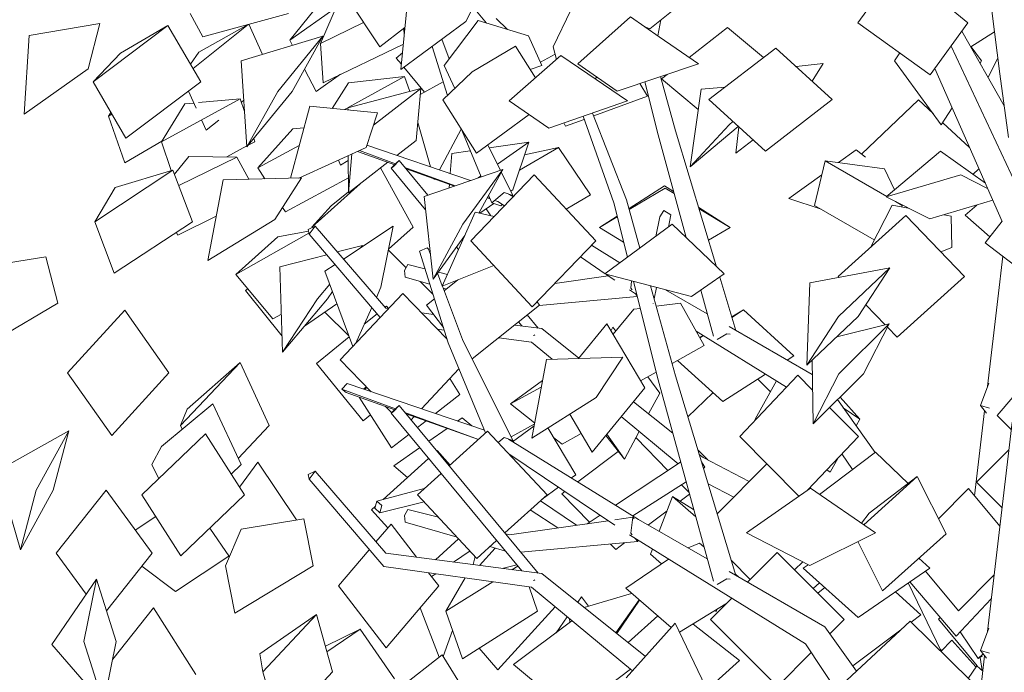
# Model space of a CAD drawing. Extents: x -25320 to 294860, y -9059 to 10983.
# Tile 15 of 58: x -20161 to -18553, y 7762 to 8828. Entities that reach past the tile are written whole.
import ezdxf

# ---------------------------------------------------------------- set-up
doc = ezdxf.new("R2010")
doc.units = 0
doc.header["$MEASUREMENT"] = 0
doc.layers.add('COUPE', color=7, linetype='Continuous', lineweight=0)

msp = doc.modelspace()

# ---------------------------------------------------------------- linework, layer by layer
at = {"layer": 'COUPE', "linetype": 'Continuous', "lineweight": 20}
for p, q in [((-19432.4, 8825.2), (-19392.4, 8903.6)), ((-18792.3, 8822.8), (-18730.8, 8907.5)), ((-19538.6, 8746.7), (-19525.9, 8880.5)), ((-19573.2, 8783.9), (-19632, 8872.3)), ((-19132.1, 8813.1), (-19063.3, 8868.5)), ((-19720.2, 8794.3), (-19644.5, 8847.6)), ((-19670, 8789.3), (-19640.4, 8857.2)), ((-19399, 8822.3), (-19420.5, 8848.4)), ((-18612.6, 8822.8), (-18648.6, 8852.3)), ((-19862.3, 8799.8), (-19882.5, 8838.2)), ((-19862.3, 8799.8), (-19722.3, 8838.2)), ((-19720.2, 8794.3), (-19680.8, 8842.9)), ((-19364.7, 8811.9), (-19382.8, 8829.7)), ((-19261.2, 8843.3), (-19289.8, 8783.5)), ((-19163.9, 8832.4), (-19249.6, 8755.7)), ((-19163.9, 8832.4), (-19116.7, 8800)), ((-19119.2, 8801.7), (-19114, 8827.7)), ((-18560.5, 8739.7), (-18573.8, 8842.6)), ((-20145.5, 8802.2), (-20030.4, 8821.6)), ((-20049.2, 8747.7), (-20030.4, 8821.6)), ((-20041.4, 8726.4), (-19919, 8818.4)), ((-19996.6, 8773.1), (-19919, 8818.4)), ((-19865.2, 8726.4), (-19919, 8818.4)), ((-19878, 8748.3), (-19787.8, 8820.2)), ((-19868.8, 8775.1), (-19788.3, 8820.1)), ((-19764.8, 8771.2), (-19787.1, 8820.4)), ((-19670, 8789.3), (-19599.5, 8823.3)), ((-19573.2, 8783.9), (-19532.1, 8815.1)), ((-19538.6, 8746.7), (-19432.4, 8825.2)), ((-19533.2, 8803.5), (-19533.8, 8813.8)), ((-19412.6, 8826.4), (-19468, 8753.4)), ((-19412.6, 8826.4), (-19330.2, 8801.5)), ((-19132.1, 8813.1), (-19141.2, 8816.9)), ((-19136.7, 8813.7), (-19137.1, 8815.1)), ((-19134.8, 8812.4), (-19134.4, 8814.1)), ((-19068.1, 8766.5), (-19005.2, 8815.4)), ((-18946.4, 8766.2), (-19005.2, 8815.4)), ((-18674.2, 8738.2), (-18792.3, 8822.8)), ((-18674.2, 8738.2), (-18612.6, 8822.8)), ((-20153.7, 8673.7), (-20145.5, 8802.2)), ((-19799.7, 8760.6), (-19666, 8800.9)), ((-19739.6, 8710.8), (-19666, 8800.9)), ((-19716.4, 8710.8), (-19666, 8800.9)), ((-19459.8, 8764.1), (-19471.9, 8796)), ((-19308.4, 8753.4), (-19330.2, 8801.5)), ((-19052.6, 8755.7), (-19116.7, 8800)), ((-18553.4, 8687.4), (-18622.4, 8809.4)), ((-18607.8, 8783.6), (-18569.3, 8807.9)), ((-19715.8, 8785.9), (-19720.2, 8794.3)), ((-19665.8, 8725), (-19670, 8789.3)), ((-19665.8, 8725), (-19534.6, 8788.2)), ((-19462.6, 8704.3), (-19487.8, 8784.3)), ((-19422.3, 8742.9), (-19351.4, 8784.9)), ((-19318.9, 8733), (-19351.4, 8784.9)), ((-19284.5, 8763.2), (-19289.8, 8783.5)), ((-19035.5, 8697.5), (-18926.4, 8781.7)), ((-18834.1, 8697.5), (-18926.4, 8781.7)), ((-18513, 8513.4), (-18640.2, 8784.9)), ((-18590.3, 8760.6), (-18607.4, 8783.9)), ((-20041.4, 8726.4), (-19996.6, 8773.1)), ((-19882, 8755.1), (-19868.8, 8775.1)), ((-19546.2, 8765.3), (-19536, 8774)), ((-19537.8, 8755.2), (-19546.2, 8765.3)), ((-19277.4, 8769.5), (-19361.8, 8695.3)), ((-19310.5, 8758.4), (-19286.7, 8771.6)), ((-19277.4, 8769.5), (-19233.3, 8739.6)), ((-18732.5, 8760.6), (-18724.1, 8773.9)), ((-18579.7, 8734), (-18563.8, 8765.2)), ((-20153.7, 8673.7), (-20049.2, 8747.7)), ((-19790, 8620.6), (-19799.7, 8760.6)), ((-19677, 8710.7), (-19695.9, 8747.4)), ((-19500, 8709.5), (-19533.7, 8750.3)), ((-19450.8, 8715.6), (-19468, 8753.4)), ((-19327.5, 8746.7), (-19308.4, 8753.4)), ((-19310.5, 8758.4), (-19310.9, 8758.8)), ((-19185.6, 8711.4), (-19249.6, 8755.7)), ((-19185.6, 8711.4), (-19052.6, 8755.7)), ((-18893.2, 8751.4), (-18849.3, 8756.4)), ((-18867.2, 8727.7), (-18849.3, 8756.4)), ((-18656.1, 8656.1), (-18732.5, 8760.6)), ((-18556.8, 8498.6), (-18666.9, 8748.2)), ((-18592.7, 8756.9), (-18590.3, 8760.6)), ((-19677, 8710.7), (-19637.1, 8738.8)), ((-19624.8, 8684.4), (-19532.7, 8735.4)), ((-19624.2, 8725.1), (-19532.7, 8735.4)), ((-19524, 8710.9), (-19532.7, 8735.4)), ((-19422.3, 8742.9), (-19469.9, 8697.3)), ((-19168.7, 8695.3), (-19233.3, 8739.6)), ((-19222.4, 8732.1), (-19218.7, 8734.3)), ((-19222, 8731.8), (-19217.5, 8733.5)), ((-19090.2, 8646.4), (-19114.8, 8735)), ((-19113.2, 8731.4), (-19104, 8738.6)), ((-19053.1, 8681.3), (-19113.2, 8731.4)), ((-18546.4, 8635.4), (-18560.5, 8739.7)), ((-19987.6, 8634.4), (-20041.4, 8726.4)), ((-19987.6, 8634.4), (-19865.2, 8726.4)), ((-19650.7, 8683.1), (-19624.2, 8725.1)), ((-19625.1, 8684.3), (-19506, 8715.7)), ((-19583.5, 8656), (-19506, 8715.7)), ((-19513.6, 8630.5), (-19506, 8715.7)), ((-19506.9, 8705.8), (-19469.5, 8726.3)), ((-19136.1, 8703.3), (-19148.3, 8723.9)), ((-19118.7, 8640), (-19140.4, 8726.5)), ((-19048.4, 8714.8), (-19009, 8718)), ((-19872.7, 8683.6), (-19885.3, 8711.3)), ((-19790, 8620.6), (-19739.6, 8710.8)), ((-19790, 8620.6), (-19716.4, 8710.8)), ((-19223.8, 8670.9), (-19136.1, 8703.3)), ((-19066.4, 8587.6), (-19048.4, 8714.8)), ((-19929.7, 8628.8), (-19801.1, 8698.9)), ((-19929.7, 8628.8), (-19891.7, 8690.4)), ((-19891.7, 8690.4), (-19876.5, 8691.8)), ((-19868.9, 8692.5), (-19801.1, 8698.9)), ((-19794, 8677.9), (-19801.1, 8698.9)), ((-19799.2, 8693.4), (-19795.3, 8696.5)), ((-19718.9, 8569.1), (-19687.6, 8686.7)), ((-19687.6, 8686.7), (-19577, 8676)), ((-19630.6, 8681.2), (-19625.1, 8684.2)), ((-19625, 8680.6), (-19625.1, 8684.3)), ((-19415, 8609.8), (-19469.9, 8697.3)), ((-19297.1, 8650.9), (-19361.8, 8695.3)), ((-19297.1, 8650.9), (-19168.7, 8695.3)), ((-18943.3, 8613.3), (-19035.5, 8697.5)), ((-18943.3, 8613.3), (-18834.1, 8697.5)), ((-18786.2, 8608.3), (-18693.6, 8696.9)), ((-18669.6, 8674.6), (-18693.6, 8696.9)), ((-18656.1, 8656.1), (-18638.5, 8683.9)), ((-20016.3, 8670.2), (-20012.3, 8676.7)), ((-20016.3, 8670.2), (-20010.5, 8673.6)), ((-19989.5, 8594.5), (-20016.3, 8670.2)), ((-19595.6, 8619.2), (-19577, 8676)), ((-19415, 8609.8), (-19329.4, 8673.1)), ((-19191.1, 8529), (-19241.1, 8670.3)), ((-19170, 8533.6), (-19225.6, 8675.6)), ((-19856.5, 8647.7), (-19864.1, 8664.5)), ((-19856.5, 8647.7), (-19836, 8664.1)), ((-19715.3, 8649.5), (-19696.9, 8651.5)), ((-19490.4, 8587.8), (-19511, 8660.1)), ((-19407.8, 8571.4), (-19441, 8651.3)), ((-19269.6, 8653.9), (-19272.8, 8659.3)), ((-19269.6, 8653.9), (-19239.3, 8665.1)), ((-19066.4, 8587.6), (-19002.7, 8656.3)), ((-19066.4, 8587.6), (-18987.6, 8653.8)), ((-19002.7, 8656.3), (-18996.3, 8661.7)), ((-18991.7, 8610), (-18987, 8653.2)), ((-18610, 8619.2), (-18653.7, 8659.8)), ((-19772, 8586), (-19715.3, 8649.5)), ((-19475.8, 8582.8), (-19440.2, 8649.3)), ((-19072.6, 8472.3), (-19118.7, 8640)), ((-19023.1, 8424.7), (-19090.2, 8646.4)), ((-19989.5, 8594.5), (-19929.2, 8629.6)), ((-19913.7, 8581.7), (-19929.7, 8628.8)), ((-19823.1, 8603.8), (-19790.1, 8621.8)), ((-19788.2, 8622.9), (-19777.3, 8628.8)), ((-19777.3, 8628.8), (-19779, 8634)), ((-19772, 8586), (-19704.7, 8622.4)), ((-19705.3, 8569.4), (-19595.6, 8619.2)), ((-19424.9, 8565.5), (-19594.3, 8623)), ((-19545.1, 8606.3), (-19513.6, 8630.5)), ((-19376.2, 8582.3), (-19396.7, 8623.3)), ((-19394.3, 8618.5), (-19329.9, 8628.2)), ((-19381, 8592), (-19329.9, 8628.2)), ((-19355.7, 8550.1), (-19329.9, 8628.2)), ((-19345.1, 8582.3), (-19281.1, 8619.5)), ((-19336.8, 8607.2), (-19281.1, 8619.5)), ((-19228.8, 8541.8), (-19281.1, 8619.5)), ((-18991.7, 8610), (-18963.3, 8631.6)), ((-19908.4, 8575.6), (-19885.2, 8604.6)), ((-19901.5, 8557.3), (-19806.3, 8603.6)), ((-19885.2, 8604.6), (-19806.3, 8603.6)), ((-19787.1, 8567.5), (-19806.3, 8603.6)), ((-19624.3, 8545.4), (-19624.6, 8606)), ((-19624.3, 8545.4), (-19618.6, 8608.7)), ((-19548.8, 8591.2), (-19609.6, 8612.8)), ((-19547.5, 8592.6), (-19606.5, 8614.2)), ((-19458, 8576.8), (-19455.5, 8609.3)), ((-19455.5, 8609.3), (-19425.5, 8613.8)), ((-18795.3, 8615.4), (-18824, 8594.6)), ((-18780, 8603.4), (-18795.3, 8615.4)), ((-18746.1, 8538.6), (-18657.5, 8613.4)), ((-18657.5, 8613.4), (-18584.2, 8560.9)), ((-19637.5, 8590.7), (-19640.4, 8598.8)), ((-19637.5, 8590.7), (-19624.6, 8597.9)), ((-19624.3, 8545.4), (-19559.8, 8595.1)), ((-19545.3, 8594.8), (-19554.6, 8585.3)), ((-19554.6, 8585.3), (-19550.5, 8588.5)), ((-19550.5, 8588.5), (-19541.3, 8597.9)), ((-19541.3, 8597.9), (-19545.3, 8594.8)), ((-19494.5, 8541.5), (-19541.3, 8597.9)), ((-19450.2, 8556.8), (-19532.1, 8586.9)), ((-18863, 8524.7), (-18846, 8597.6)), ((-18749.1, 8584.4), (-18846, 8597.6)), ((-18745.3, 8539.3), (-18846, 8597.6)), ((-20038.5, 8498.2), (-19911, 8582.5)), ((-20005, 8554.1), (-19911, 8582.5)), ((-19879.2, 8498.2), (-19911, 8582.5)), ((-19760.9, 8568.1), (-19772, 8586)), ((-19518.5, 8489.5), (-19571.7, 8585.9)), ((-19498.3, 8517.5), (-19554.6, 8585.3)), ((-19451.3, 8556.4), (-19530.2, 8584.5)), ((-19500.7, 8539.4), (-19372.4, 8583.6)), ((-19437.4, 8493.9), (-19372.4, 8583.6)), ((-19424.5, 8466.9), (-19320.8, 8574.6)), ((-19412.3, 8569.9), (-19408.4, 8572.7)), ((-19411.1, 8512.2), (-19372.4, 8583.6)), ((-19355.6, 8540.8), (-19374.7, 8579.4)), ((-19220.3, 8466.9), (-19320.8, 8574.6)), ((-18851.3, 8574.9), (-18905.3, 8535.9)), ((-18749.1, 8584.4), (-18732.5, 8550.1)), ((-18746.1, 8538.6), (-18624.3, 8574.6)), ((-18580.5, 8552.4), (-18624.3, 8574.6)), ((-18604.4, 8575.4), (-18594.7, 8584.6)), ((-19854.1, 8434.6), (-19828.8, 8566.6)), ((-19828.8, 8566.6), (-19701.1, 8569.5)), ((-19744.3, 8502), (-19701.1, 8569.5)), ((-19727.3, 8514), (-19624.4, 8569.7)), ((-19683.9, 8489.5), (-19605.2, 8560.1)), ((-19484.5, 8566.8), (-19484.9, 8568.4)), ((-19484.5, 8566.8), (-19483.8, 8568)), ((-19459.8, 8553.5), (-19459.3, 8559.3)), ((-19166.1, 8519.7), (-19108.4, 8556.8)), ((-19108.4, 8556.8), (-19093.2, 8547.2)), ((-20038.5, 8498.2), (-20005, 8554.1)), ((-19652.5, 8524), (-19624.3, 8547.1)), ((-19485.8, 8404.2), (-19500.7, 8539.4)), ((-19390.3, 8529.2), (-19395.3, 8541.3)), ((-19390.3, 8529.2), (-19370.1, 8545.8)), ((-19370.1, 8545.8), (-19355.6, 8540.8)), ((-19355.4, 8538.6), (-19362.8, 8543.1)), ((-19359, 8547.8), (-19355.7, 8550.1)), ((-19355.6, 8540.8), (-19357.1, 8539.6)), ((-19268.6, 8518.7), (-19228.8, 8541.8)), ((-19165.6, 8517.8), (-19106.8, 8552.8)), ((-19092.3, 8544), (-19106.8, 8552.8)), ((-18675, 8502.7), (-18746.1, 8538.6)), ((-19683.9, 8489.5), (-19652.5, 8524)), ((-19409.7, 8511.9), (-19386.9, 8528)), ((-19393, 8535.7), (-19397.5, 8537.3)), ((-19393, 8535.8), (-19397.4, 8537.4)), ((-19375.7, 8524.2), (-19390.3, 8529.2)), ((-19380.4, 8531.1), (-19383.7, 8532.3)), ((-19369.6, 8523.9), (-19380.4, 8531.1)), ((-19373.2, 8526.3), (-19375.7, 8524.2)), ((-19168.8, 8440), (-19191.1, 8529)), ((-19148.2, 8455.2), (-19170, 8533.6)), ((-18852.5, 8518.6), (-18905.3, 8535.9)), ((-18765.7, 8468.4), (-18863, 8524.7)), ((-18736.5, 8525.3), (-18772, 8456.1)), ((-18736.5, 8525.3), (-18710, 8520.4)), ((-18720.2, 8524.7), (-18730.8, 8530.9)), ((-18720.7, 8525.8), (-18720.2, 8524.7)), ((-18720.7, 8522.4), (-18720.2, 8524.7)), ((-18675, 8502.7), (-18572, 8533.1)), ((-18617, 8508.6), (-18598.1, 8525.4)), ((-19903, 8476.4), (-19840.2, 8507)), ((-19727.3, 8514), (-19731.9, 8521.4)), ((-19471.4, 8392.8), (-19417.1, 8513.5)), ((-19417.1, 8513.5), (-19386.2, 8506.6)), ((-19391.6, 8507.8), (-19399.3, 8519.2)), ((-19214.4, 8488.7), (-19185.6, 8507.2)), ((-19214.4, 8488.7), (-19185.3, 8506)), ((-19122.4, 8474.2), (-19115.9, 8506.3)), ((-19115.9, 8506.3), (-19109.4, 8516.3)), ((-19109.4, 8516.3), (-19097.6, 8509.4)), ((-19101.6, 8489.5), (-19097.6, 8509.4)), ((-19052.3, 8521.2), (-19001.1, 8488.7)), ((-19001.1, 8488.7), (-19051.7, 8519.4)), ((-18824.3, 8408.9), (-18714.2, 8508.4)), ((-18618.3, 8408.9), (-18714.2, 8508.4)), ((-18651.9, 8509.5), (-18640.2, 8507.3)), ((-18638.8, 8455.8), (-18640.2, 8507.3)), ((-18577, 8473.2), (-18617, 8508.6)), ((-20006.7, 8414), (-20038.5, 8498.2)), ((-20006.7, 8414), (-19879.2, 8498.2)), ((-19854.1, 8434.6), (-19744.3, 8502)), ((-19678.7, 8490.6), (-19690, 8485.6)), ((-19688.5, 8477.8), (-19678.7, 8490.6)), ((-19563.5, 8356.9), (-19678.7, 8490.6)), ((-19632.6, 8437.1), (-19551.3, 8490.6)), ((-19571.2, 8391), (-19551.3, 8490.6)), ((-19485.8, 8404.2), (-19437.4, 8493.9)), ((-19095.4, 8494.1), (-19205.7, 8412.8)), ((-19010.7, 8412.8), (-19095.4, 8494.1)), ((-18584.4, 8463.9), (-18556.8, 8498.8)), ((-19903, 8476.4), (-19905.4, 8480.9)), ((-19808.3, 8412), (-19688.8, 8479.6)), ((-19739.5, 8473.3), (-19689.5, 8482.9)), ((-19690, 8485.6), (-19688.5, 8477.8)), ((-19572.5, 8341.8), (-19688.5, 8477.8)), ((-19683.3, 8488.5), (-19683.9, 8489.5)), ((-19558.7, 8453.3), (-19518.5, 8489.5)), ((-19485.8, 8404.2), (-19434.1, 8475.7)), ((-19175, 8464.7), (-19214.4, 8488.7)), ((-19036.1, 8467.8), (-19001.1, 8488.7)), ((-19808.3, 8412), (-19739.5, 8473.3)), ((-19642.6, 8448.7), (-19601.4, 8459.3)), ((-19604.7, 8455.4), (-19601.4, 8459.3)), ((-19603.4, 8456.2), (-19601.4, 8459.3)), ((-19436.1, 8471.2), (-19436.8, 8472)), ((-19324, 8359.3), (-19424.5, 8466.9)), ((-19324, 8359.3), (-19220.3, 8466.9)), ((-19180.9, 8431.1), (-19227.3, 8459.6)), ((-18465.8, 8372.6), (-18584.4, 8463.9)), ((-19736.1, 8424.6), (-19659.8, 8444.2)), ((-19530.3, 8423.4), (-19559, 8451.8)), ((-19508.4, 8449.8), (-19495.7, 8455.3)), ((-19461.4, 8300.5), (-19508.4, 8449.8)), ((-19495.7, 8455.3), (-19493.6, 8453.3)), ((-19490.3, 8444.6), (-19493.6, 8453.3)), ((-19444.5, 8452.6), (-19447.8, 8456.7)), ((-18656.8, 8448.8), (-18638.8, 8455.8)), ((-18564, 8372.2), (-18555.6, 8441.8)), ((-20215.8, 8425.2), (-20118.3, 8440.6)), ((-20098.7, 8365.2), (-20118.3, 8440.6)), ((-19662.8, 8417.2), (-19646.1, 8428.2)), ((-19532.9, 8418.5), (-19527.5, 8428.4)), ((-19499.4, 8421.4), (-19527.5, 8428.4)), ((-19471.4, 8392.8), (-19386.6, 8426.4)), ((-19205, 8413.3), (-19245.6, 8440.6)), ((-19747.6, 8339.3), (-19808.3, 8412)), ((-19731.8, 8285.2), (-19736.1, 8424.6)), ((-19617.2, 8294.2), (-19662.8, 8417.2)), ((-19531.9, 8407.8), (-19532.9, 8418.5)), ((-19471, 8393.6), (-19478.7, 8414)), ((-19462.6, 8412.2), (-19477.4, 8415.9)), ((-19200, 8410), (-19287.2, 8397.5)), ((-19064.3, 8375.8), (-19205.7, 8412.8)), ((-19189.2, 8402.7), (-19203.3, 8412.2)), ((-19064.3, 8375.8), (-19010.7, 8412.8)), ((-18870.8, 8398.2), (-18740.3, 8422.8)), ((-18824, 8343.4), (-18740.3, 8422.8)), ((-18792, 8343.4), (-18740.3, 8422.8)), ((-19675, 8372.3), (-19654.9, 8396)), ((-19491.5, 8396.1), (-19531.9, 8407.8)), ((-19486.5, 8380.1), (-19507.3, 8400.7)), ((-19467.8, 8385.2), (-19445.5, 8403)), ((-19163.4, 8389.6), (-19161.9, 8401.3)), ((-19118.7, 8240), (-19158.9, 8400.6)), ((-18991.6, 8320.6), (-19018, 8407.8)), ((-18875.7, 8264), (-18870.8, 8398.2)), ((-18822.7, 8407.2), (-18824.3, 8408.9)), ((-18728.3, 8309.4), (-18618.3, 8408.9)), ((-19792.4, 8385.8), (-19788.7, 8388.6)), ((-19792.4, 8385.8), (-19788.6, 8388.4)), ((-19732.6, 8311.3), (-19792.4, 8385.8)), ((-19658.3, 8372.3), (-19650.5, 8384.1)), ((-19637.6, 8272.5), (-19535.6, 8381)), ((-19578.7, 8374.5), (-19571.2, 8391)), ((-19463.4, 8306.8), (-19535.6, 8381)), ((-19437.8, 8306), (-19470.8, 8393)), ((-19464.1, 8388.2), (-19469.5, 8389.8)), ((-19153.7, 8379.5), (-19165.4, 8386.8)), ((-19161.1, 8386.8), (-19163.4, 8389.6)), ((-19153.1, 8377.4), (-19156.3, 8381.2)), ((-19090.2, 8246.4), (-19131, 8393.3)), ((-19125.1, 8372.1), (-19121.4, 8390.8)), ((-19038.4, 8347.6), (-19106.3, 8386.8)), ((-19028.4, 8311.2), (-19049, 8386.3)), ((-20226.4, 8289.8), (-20098.7, 8365.2)), ((-19731.8, 8285.2), (-19675, 8372.3)), ((-19731.8, 8285.2), (-19658.3, 8372.3)), ((-19696, 8327.6), (-19643.1, 8364)), ((-19497, 8361.9), (-19484, 8372.3)), ((-19469.2, 8325.3), (-19497, 8361.9)), ((-19422, 8274.2), (-19312.1, 8361.9)), ((-19312.1, 8361.9), (-19316.2, 8367.3)), ((-19152.7, 8375.8), (-19312.7, 8361.4)), ((-19126.8, 8364), (-19126.7, 8364.4)), ((-19121.8, 8360), (-19081.8, 8365.3)), ((-19043.3, 8295.8), (-19081.8, 8365.3)), ((-18747.9, 8329.7), (-18779.6, 8362.5)), ((-18580.8, 8229.2), (-18564, 8372.2)), ((-20082.9, 8251.3), (-19989.4, 8353.6)), ((-19917.5, 8251.3), (-19989.4, 8353.6)), ((-19747.6, 8339.3), (-19733.7, 8347.2)), ((-19623.8, 8312), (-19662.8, 8350.5)), ((-19612.8, 8298.9), (-19586.2, 8357.9)), ((-19598.5, 8330.7), (-19577.6, 8347.8)), ((-19564.7, 8358.4), (-19562.2, 8360.4)), ((-19558.8, 8356.3), (-19563.5, 8356.9)), ((-19558.8, 8356.3), (-19562.2, 8360.4)), ((-19485.5, 8346.7), (-19504.7, 8349.3)), ((-19487.2, 8347), (-19486.3, 8347.8)), ((-19314.3, 8324.4), (-19332.2, 8345.9)), ((-19158.3, 8355.2), (-19192.1, 8314.5)), ((-19158.3, 8355.2), (-19147.9, 8356.6)), ((-18998.2, 8342.6), (-18979.3, 8354.1)), ((-18998.1, 8342), (-18979.3, 8354.1)), ((-18896.8, 8279.3), (-18979.3, 8354.1)), ((-19308.6, 8323.6), (-19352.8, 8329.4)), ((-19341, 8327.9), (-19346.5, 8334.5)), ((-19248.7, 8274.9), (-19202.3, 8331.6)), ((-19140.4, 8226.9), (-19202.3, 8331.6)), ((-18875.7, 8264), (-18824, 8343.4)), ((-18875.7, 8264), (-18792, 8343.4)), ((-18826.9, 8310.3), (-18741.4, 8331.3)), ((-18823.6, 8249.6), (-18741.4, 8331.3)), ((-18783.4, 8249.6), (-18741.4, 8331.3)), ((-19468, 8321.3), (-19479, 8322.9)), ((-19321.4, 8312.3), (-19319.9, 8313.7)), ((-19248.3, 8275.5), (-19308.6, 8323.6)), ((-19195.5, 8320.3), (-19192.4, 8326.1)), ((-19187.9, 8319.6), (-19192.4, 8326.1)), ((-18908.9, 8228.2), (-19056.3, 8319.3)), ((-19022.2, 8305.7), (-19006.4, 8315.2)), ((-19006.4, 8315.2), (-19000.9, 8314.8)), ((-18866.8, 8248.5), (-19002.8, 8327.1)), ((-18728.3, 8309.4), (-18744.2, 8325.8)), ((-19676.4, 8266.8), (-19623.2, 8310.4)), ((-19400.3, 8153.2), (-19461.4, 8300.5)), ((-19355.6, 8140.8), (-19437.8, 8306)), ((-19325.4, 8301.4), (-19378.6, 8308.8)), ((-19291.8, 8273.6), (-19325.4, 8301.4)), ((-19321.6, 8312), (-19321.4, 8312.3)), ((-19050.5, 8308.9), (-19045.1, 8312.4)), ((-19050.2, 8308.4), (-19044.6, 8312.1)), ((-19095.8, 8266.7), (-19043.3, 8295.8)), ((-19898.3, 8165.3), (-19801.1, 8268.5)), ((-19887.5, 8192), (-19801.1, 8268.5)), ((-19753.6, 8165.3), (-19801.1, 8268.5)), ((-19600.4, 8173.1), (-19676.4, 8266.8)), ((-19587.1, 8220.6), (-19637.6, 8272.5)), ((-19324.9, 8144.8), (-19301, 8273.3)), ((-19301, 8273.3), (-19176.2, 8277.1)), ((-19219.9, 8211), (-19176.2, 8277.1)), ((-19013, 8204.4), (-19087.1, 8271.6)), ((-18907.8, 8272.2), (-18896.8, 8279.3)), ((-18865.6, 8168), (-18867.2, 8272.1)), ((-20010.9, 8149.1), (-20082.9, 8251.3)), ((-20010.9, 8149.1), (-19917.5, 8251.3)), ((-19505.1, 8192.8), (-19443.8, 8258)), ((-19147.2, 8238.4), (-19121.8, 8252.4)), ((-19013, 8204.4), (-18943.2, 8249.4)), ((-18865.6, 8168), (-18823.6, 8249.6)), ((-18865.6, 8168), (-18783.4, 8249.6)), ((-19634.9, 8224.7), (-19626.4, 8233.9)), ((-19402.2, 8157.9), (-19626.4, 8233.9)), ((-19442.3, 8215.8), (-19458.9, 8241.9)), ((-19359.7, 8200.8), (-19307.5, 8238.7)), ((-19116, 8218.1), (-19135.1, 8245.1)), ((-19028.4, 7911.2), (-19118.7, 8240)), ((-18991.6, 7920.6), (-19090.2, 8246.4)), ((-18985.4, 8147.5), (-18890.5, 8247.6)), ((-18960.2, 8175.6), (-18925.2, 8238.3)), ((-18935.1, 8220.5), (-18955.7, 8241.3)), ((-18866.5, 8223.3), (-18890.5, 8247.6)), ((-18592.2, 8198.1), (-18578.7, 8234.7)), ((-19627.8, 8219.3), (-19634.9, 8224.7)), ((-19547.5, 8192.6), (-19634.9, 8224.7)), ((-19548.8, 8191.2), (-19627.8, 8219.3)), ((-19599.5, 8224.8), (-19595.1, 8228.8)), ((-19598.3, 8224.4), (-19594, 8227.7)), ((-19359.7, 8200.8), (-19309.5, 8227.9)), ((-19226.3, 8122.1), (-19140.4, 8226.9)), ((-19134.1, 8184.3), (-19116, 8218.1)), ((-19070, 8179.6), (-19029.1, 8219)), ((-19929.8, 8130.9), (-19846, 8200.9)), ((-19799.7, 8101.8), (-19846, 8200.9)), ((-19554.1, 8128.8), (-19606.8, 8211.8)), ((-19482, 8184.9), (-19442.3, 8215.8)), ((-19320.3, 8169.9), (-19359.7, 8200.8)), ((-19324.9, 8144.8), (-19219.9, 8211)), ((-19094.8, 8152.9), (-19159, 8204.2)), ((-18764.2, 8121.4), (-18825.6, 8207.7)), ((-18821.5, 8211.9), (-18789.3, 8175.6)), ((-18565.1, 8181.8), (-18539.1, 8211.6)), ((-19898.3, 8165.3), (-19887.5, 8192)), ((-19553.7, 8186.2), (-19563.6, 8196.4)), ((-19545.3, 8194.8), (-19554.6, 8185.3)), ((-19554.6, 8185.3), (-19550.5, 8188.5)), ((-19341, 7927.9), (-19554.6, 8185.3)), ((-19550.5, 8188.5), (-19541.3, 8197.9)), ((-19541.3, 8197.9), (-19545.3, 8194.8)), ((-19314.3, 7924.4), (-19541.3, 8197.9)), ((-19411.9, 8142.7), (-19532.1, 8186.9)), ((-19412.1, 8142.5), (-19530.2, 8184.5)), ((-18791.5, 8147.5), (-18838.5, 8195)), ((-18789.3, 8175.6), (-18816.2, 8194.5)), ((-18601.8, 8050.6), (-18585.5, 8189.3)), ((-18582.5, 8185.4), (-18592.2, 8198.1)), ((-18592.2, 8198.1), (-18577.6, 8193.5)), ((-19600.4, 8173.1), (-19588.5, 8182.9)), ((-19522, 8174.7), (-19517.2, 8179.9)), ((-19511.5, 8162), (-19497.5, 8172.9)), ((-19446.1, 8172.7), (-19438.5, 8178.1)), ((-19422.6, 8164.8), (-19438.5, 8178.1)), ((-19226.3, 8122.1), (-19262.8, 8183.9)), ((-19086.1, 8103), (-19178.8, 8180)), ((-18959.3, 8175), (-18960.2, 8175.6)), ((-18795.2, 8165), (-18789.3, 8175.6)), ((-18541.6, 8158.6), (-18565.1, 8181.8)), ((-18564, 7972.2), (-18540.2, 8170.7)), ((-20197.4, 8091.5), (-20081, 8156.8)), ((-20134.1, 8059.7), (-20081, 8156.8)), ((-20106.7, 8059.7), (-20081, 8156.8)), ((-19895.6, 8159.5), (-19898.3, 8165.3)), ((-19804.3, 8111.6), (-19753.6, 8165.3)), ((-19493, 8139.7), (-19463.2, 8160.7)), ((-19459.6, 8099.4), (-19397.1, 8156.1)), ((-19300, 8052.3), (-19397.1, 8156.1)), ((-19358.5, 8146.8), (-19320.8, 8167.4)), ((-19356.2, 8139), (-19321.3, 8164.4)), ((-19252.8, 8085.1), (-19298.6, 8161.4)), ((-19173.6, 8110.2), (-19149.4, 8155.6)), ((-19961.6, 8052.1), (-19857.9, 8151.6)), ((-19794, 8052.1), (-19857.9, 8151.6)), ((-19554.1, 8128.8), (-19525.9, 8150.8)), ((-19379.9, 8137.7), (-19370.1, 8145.8)), ((-19370.1, 8145.8), (-19355.6, 8140.8)), ((-19150.4, 8012.2), (-19362.8, 8143.1)), ((-19355.6, 8140.8), (-19357.1, 8139.6)), ((-19275.5, 8135), (-19289.2, 8145.7)), ((-19275.5, 8135), (-19244, 8152.1)), ((-19173.6, 8110.2), (-19204.2, 8149.1)), ((-19173.6, 8110.2), (-19202.5, 8151.1)), ((-19155.5, 8144.1), (-19154.3, 8145.1)), ((-19102.9, 8091.9), (-19154.3, 8145.1)), ((-18888.8, 8049.9), (-18985.4, 8147.5)), ((-18874.5, 8059.8), (-18791.5, 8147.5)), ((-19929.8, 8130.9), (-19945.1, 8101.8)), ((-19550.3, 8099.4), (-19508, 8129.2)), ((-19480, 8124.1), (-19479.5, 8124.6)), ((-19458, 8100.8), (-19479.5, 8124.6)), ((-19249.8, 8073.5), (-19183.7, 8123)), ((-19037.2, 8109.1), (-19053.7, 8125.9)), ((-18854.9, 8052.7), (-18763.7, 8121.8)), ((-18710.2, 8070.9), (-18763.7, 8121.8)), ((-18598.7, 8072.8), (-18545.6, 8125.8)), ((-19802.1, 8064.6), (-19772.5, 8105.4)), ((-19709.2, 8011.3), (-19772.5, 8105.4)), ((-19567.8, 8044.7), (-19493.6, 8111.8)), ((-19189.2, 8002.7), (-19362.4, 8119)), ((-19081.9, 8105.8), (-19188.3, 8035.6)), ((-19045, 8113.2), (-19051.4, 8118.3)), ((-19042.2, 8097.6), (-19047.8, 8106.2)), ((-18970, 8073.9), (-19045, 8113.2)), ((-18837.5, 8089.3), (-18824.5, 8112.6)), ((-18801.1, 8093.4), (-18818.3, 8119.2)), ((-20159.8, 7962.6), (-20197.4, 8091.5)), ((-19934.1, 8078.5), (-19945.1, 8101.8)), ((-19815.7, 8085.9), (-19799.7, 8101.8)), ((-19678.7, 8090.6), (-19690, 8085.6)), ((-19688.5, 8077.8), (-19678.7, 8090.6)), ((-19563.5, 7956.9), (-19678.7, 8090.6)), ((-19528, 8080.7), (-19550.3, 8099.4)), ((-19044.4, 8095.2), (-19042.2, 8097.6)), ((-19022.1, 8021.3), (-18941.3, 8102.9)), ((-18837.5, 8089.3), (-18843, 8093.1)), ((-19690, 8085.6), (-19688.5, 8077.8)), ((-19566.7, 7935.1), (-19688.5, 8077.8)), ((-19511.5, 8052.3), (-19473.1, 8087.1)), ((-19260.1, 8079.9), (-19252.8, 8085.1)), ((-19072.9, 8073.3), (-19160, 8018.2)), ((-18782.9, 8003.5), (-18695.7, 8082)), ((-18774.1, 8022.3), (-18695.7, 8082)), ((-18648.4, 7988.8), (-18695.7, 8082)), ((-18556.9, 8031), (-18598.7, 8072.8)), ((-20159.8, 7962.6), (-20134.1, 8059.7)), ((-20159.8, 7962.6), (-20106.7, 8059.7)), ((-20101.5, 7956.9), (-20020.2, 8059.8)), ((-19944.9, 7956.9), (-20020.2, 8059.8)), ((-19500.4, 8062.4), (-19577.8, 8042.1)), ((-19308.2, 8044.9), (-19281.2, 8064.5)), ((-19275.7, 8054.1), (-19271, 8057.6)), ((-19068.1, 8055.8), (-19080.4, 8068.5)), ((-18995.1, 8048.6), (-19036.9, 8070.3)), ((-18869.9, 8063), (-18974.4, 7990.4)), ((-18763.7, 7990.4), (-18869.9, 8063)), ((-18660.8, 8013.1), (-18611.7, 8062.6)), ((-18560.5, 8000.8), (-18611.7, 8062.6)), ((-19897.8, 7952.6), (-19961.6, 8052.1)), ((-19897.8, 7952.6), (-19794, 8052.1)), ((-19577.8, 8042.1), (-19581.1, 8030.4)), ((-19569.6, 8034.6), (-19577.8, 8042.1)), ((-19500.9, 8041), (-19572.9, 8022.9)), ((-19414.4, 7948.5), (-19511.5, 8052.3)), ((-19368.7, 7990), (-19300, 8052.3)), ((-19251.6, 8002.6), (-19310.9, 8042.4)), ((-19230.7, 8007.6), (-19275.7, 8054.1)), ((-19116.6, 7992.7), (-19095, 8049.3)), ((-19060.6, 8028.4), (-19095, 8049.3)), ((-19057.2, 8016.2), (-19095, 8049.3)), ((-19082.8, 8041.9), (-19067.5, 8053.4)), ((-19586.4, 8027.9), (-19580.2, 8033.5)), ((-19559.7, 7998.3), (-19586.4, 8027.9)), ((-19581.1, 8030.4), (-19572.9, 8022.9)), ((-19572.9, 8022.9), (-19569.6, 8034.6)), ((-19532.9, 8018.5), (-19527.5, 8028.4)), ((-19477.4, 8015.9), (-19527.5, 8028.4)), ((-19282.4, 7998.2), (-19327.3, 8027.6)), ((-19134.5, 8003.1), (-19103.9, 8026.1)), ((-19972.4, 7994.4), (-19938.9, 8016.7)), ((-19799.6, 7996.3), (-19697.3, 8013.2)), ((-19681.7, 7936.1), (-19697.3, 8013.2)), ((-19531.9, 8007.8), (-19532.9, 8018.5)), ((-19446.9, 7983.3), (-19531.9, 8007.8)), ((-19200, 8010), (-19361.3, 7986.8)), ((-19213.4, 8019), (-19234.6, 8005)), ((-19159.9, 8015.7), (-19189.4, 8011.5)), ((-19163.4, 7989.6), (-19159.9, 8015.7)), ((-19159.9, 8015.7), (-19157.8, 8013.2)), ((-19038.4, 7947.6), (-19150.4, 8012.2)), ((-18786.4, 8005.9), (-18774.1, 8022.3)), ((-19818.8, 7951), (-19850.4, 7998)), ((-19799.6, 7996.3), (-19825.2, 7936.1)), ((-19579.3, 7975.3), (-19554.7, 8004.2)), ((-19513, 7950.3), (-19554.7, 8004.2)), ((-19482.2, 7946.3), (-19444.3, 7980.5)), ((-19414.4, 7948.5), (-19382.3, 7977.7)), ((-19361.3, 7986.8), (-19367.4, 7988.4)), ((-19151.8, 7975.8), (-19342.8, 7958.7)), ((-18878.1, 7809.1), (-19165.4, 7986.8)), ((-19161.1, 7986.8), (-19163.4, 7989.6)), ((-19151.8, 7975.8), (-19156.3, 7981.2)), ((-19151.5, 7978.2), (-19151.8, 7975.8)), ((-18870.9, 7936.9), (-18974.4, 7990.4)), ((-18870.9, 7936.9), (-18763.7, 7990.4)), ((-18752, 7895.7), (-18792.7, 7975.9)), ((-18752, 7895.7), (-18648.4, 7988.8)), ((-19640.6, 7903.4), (-19590.2, 7962.6)), ((-19452.8, 7942.5), (-19425.7, 7960.6)), ((-19410.4, 7936.9), (-19384.7, 7965.3)), ((-19368, 7960.5), (-19393.2, 7967.7)), ((-19187.8, 7963.2), (-19196.2, 7971.9)), ((-19187.8, 7963.2), (-19173.5, 7973.9)), ((-19130.8, 7955.5), (-19127.7, 7963.5)), ((-19069.6, 7965.6), (-19051, 7973.3)), ((-19043.8, 7967.1), (-19051, 7973.3)), ((-18580.8, 7829.2), (-18564, 7972.2)), ((-20052.6, 7890.1), (-20101.5, 7956.9)), ((-20019.4, 7862.7), (-19944.9, 7956.9)), ((-19906.9, 7894.2), (-19819.7, 7952.3)), ((-19308.6, 7923.6), (-19563.5, 7956.9)), ((-19420.7, 7938.3), (-19417.1, 7951.4)), ((-19101.5, 7947.3), (-19171.4, 7899.7)), ((-19112.8, 7939.6), (-19130.8, 7955.5)), ((-18968.1, 7913.9), (-18999, 7945.2)), ((-18972.5, 7909.5), (-18924.2, 7958.1)), ((-18814.7, 7848.7), (-18924.2, 7958.1)), ((-18675, 7932.7), (-18693, 7948.8)), ((-19906.9, 7894.2), (-19961.9, 7935.5)), ((-19809.7, 7858.9), (-19825.2, 7936.1)), ((-19809.7, 7858.9), (-19681.7, 7936.1)), ((-19325.4, 7901.4), (-19566.7, 7935.1)), ((-19373.1, 7932.1), (-19349.2, 7937.8)), ((-19357.3, 7930), (-19347.7, 7936)), ((-18846.1, 7836.6), (-19002.8, 7927.1)), ((-18895.7, 7929.6), (-18882.5, 7942.9)), ((-18881.6, 7932.7), (-18873.5, 7938.2)), ((-18791.7, 7851.9), (-18881.6, 7932.7)), ((-18791.7, 7851.9), (-18675, 7932.7)), ((-18628.2, 7862.8), (-18682, 7927.8)), ((-20108.8, 7807.8), (-20035.7, 7914.6)), ((-20056.4, 7812.6), (-20035.7, 7914.6)), ((-20003.5, 7812.6), (-20035.7, 7914.6)), ((-19476.6, 7903.4), (-19493.3, 7924.8)), ((-19488.5, 7918.7), (-19481.7, 7923.2)), ((-19465, 7862.1), (-19433.7, 7916.5)), ((-19321.6, 7912), (-19321.4, 7912.3)), ((-19321.4, 7912.3), (-19319.9, 7913.7)), ((-19139.3, 7788.4), (-19308.6, 7923.6)), ((-19022.2, 7905.7), (-19006.4, 7915.2)), ((-19006.4, 7915.2), (-19000.9, 7914.8)), ((-18986.5, 7917.6), (-18992.2, 7922.5)), ((-18628.2, 7862.8), (-18569.9, 7921.5)), ((-19562.5, 7802.5), (-19640.6, 7903.4)), ((-19562.5, 7802.5), (-19476.6, 7903.4)), ((-19465, 7862.1), (-19388.6, 7910.2)), ((-19315.3, 7862.1), (-19329.1, 7902)), ((-19160.5, 7764.8), (-19325.4, 7901.4)), ((-19097, 7835.4), (-19171.4, 7899.7)), ((-18865.5, 7899.5), (-18855, 7908.8)), ((-18858, 7891.9), (-18846.1, 7900.8)), ((-18656.2, 7797), (-18710.2, 7908.3)), ((-18631.9, 7821.3), (-18707.4, 7910.3)), ((-19249.9, 7876.8), (-19243.7, 7885.5)), ((-19232.2, 7870.3), (-19243.7, 7885.5)), ((-19239.2, 7868.2), (-19161.8, 7891.4)), ((-19187.6, 7827), (-19149.5, 7880.8)), ((-19185.9, 7825.6), (-19149.1, 7880.4)), ((-19033.1, 7848.7), (-18998.4, 7883.5)), ((-18689.5, 7856.3), (-18730.8, 7894)), ((-18631.9, 7821.3), (-18574.5, 7882.2)), ((-20009.3, 7783.9), (-19942.9, 7868)), ((-19873.5, 7758.7), (-19942.9, 7868)), ((-19476.3, 7787.1), (-19507.1, 7867.6)), ((-19380.2, 7766.5), (-19286.8, 7869.5)), ((-19083.5, 7827.8), (-19007.8, 7874.1)), ((-19023.9, 7861.6), (-19025.7, 7863.1)), ((-19023.9, 7861.6), (-19022.5, 7865.1)), ((-19769.2, 7792.7), (-19676.5, 7857)), ((-19763.9, 7763.1), (-19676.5, 7857)), ((-19650.3, 7763.1), (-19676.5, 7857)), ((-19438.3, 7784.6), (-19465, 7862.1)), ((-19438.3, 7784.6), (-19315.3, 7862.1)), ((-19285.2, 7827.1), (-19266.9, 7852.9)), ((-19263, 7843.8), (-19263.4, 7850.1)), ((-19167.7, 7811.1), (-19119.2, 7854.6)), ((-18923.6, 7739.3), (-19033.1, 7848.7)), ((-18838.1, 7825.2), (-18814.7, 7848.7)), ((-18705.3, 7844.5), (-18689.5, 7856.3)), ((-18660.6, 7849.1), (-18658.1, 7852.2)), ((-18597.6, 7772.8), (-18660.6, 7849.1)), ((-19662, 7804.9), (-19605.2, 7833)), ((-19659.5, 7796), (-19605.2, 7833)), ((-19548.9, 7751.6), (-19605.2, 7833)), ((-19354.7, 7775), (-19259.3, 7846.6)), ((-19170.5, 7753.7), (-19090.6, 7842.5)), ((-19041, 7739.2), (-19090.6, 7842.5)), ((-18985.6, 7782), (-19061.4, 7841.3)), ((-18794.6, 7764.2), (-18846.1, 7836.6)), ((-18810.3, 7749.5), (-18706.9, 7846.1)), ((-18800.7, 7772.8), (-18722.2, 7831.8)), ((-18723.2, 7830.9), (-18723.2, 7831)), ((-18609.2, 7749.5), (-18706.9, 7846.1)), ((-18592.2, 7798.1), (-18578.7, 7834.7)), ((-19469.4, 7788.2), (-19454.1, 7830.5)), ((-18656.7, 7796.4), (-18638.9, 7815)), ((-18599.5, 7771.3), (-18638.9, 7815)), ((-18596.1, 7784.9), (-18625.1, 7828.5)), ((-20024.2, 7710.6), (-20108.8, 7807.8)), ((-20024.2, 7710.6), (-20056.4, 7812.6)), ((-20024.2, 7710.6), (-20003.5, 7812.6)), ((-19380.2, 7766.5), (-19411, 7801.8)), ((-18596.1, 7384.9), (-18878.1, 7809.1)), ((-18657.4, 7799.5), (-18655.3, 7797.9)), ((-19763.9, 7763.1), (-19769.2, 7792.7)), ((-19539.2, 7737.7), (-19471.2, 7791.2)), ((-19415.6, 7701.4), (-19471.2, 7791.2)), ((-18923.6, 7739.3), (-18868.5, 7794.7)), ((-18614.1, 7545.4), (-18585.5, 7789.3)), ((-18596.1, 7784.9), (-18588.5, 7791.9)), ((-18589, 7788.6), (-18596.1, 7784.9)), ((-18589.6, 7765.7), (-18592.5, 7786.7)), ((-18582.5, 7785.4), (-18592.2, 7798.1)), ((-18592.2, 7798.1), (-18577.6, 7793.5)), ((-19258.8, 7696.3), (-19354.7, 7775)), ((-19258.8, 7696.3), (-19163.9, 7767.5)), ((-19054.2, 7720.5), (-18985.6, 7782)), ((-18612.1, 7752.4), (-18598.2, 7773.3)), ((-18588.4, 7764.6), (-18598.2, 7773.3)), ((-19737.6, 7669.2), (-19763.9, 7763.1)), ((-19737.6, 7669.2), (-19650.3, 7763.1))]:
    msp.add_line(p, q, dxfattribs=at)

doc.saveas('drawing.dxf')
